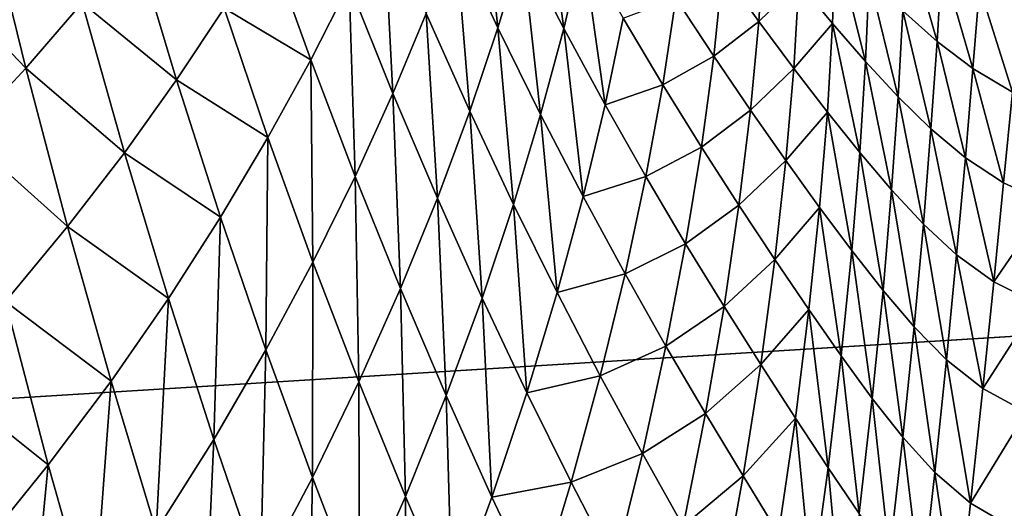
# Model space of a CAD drawing. Header units: metres. Extents: x -36 to 82, y -104 to 104.
# Tile 142 of 245: x 68.288 to 69.042, y -4.42 to -4.045. Entities that reach past the tile are written whole.
import ezdxf

# ---------------------------------------------------------------- set-up
doc = ezdxf.new("R2010")
doc.units = ezdxf.units.M
doc.layers.add('solid_FIT-SHOWER-153_SW0001', color=7, linetype='CONTINUOUS')

msp = doc.modelspace()

# ---------------------------------------------------------------- linework, layer by layer
at = {"layer": 'solid_FIT-SHOWER-153_SW0001'}
for points in [[(77, -6.5, -1), (59.5, 6.5, -1), (59.5, -6.5, -1)], [(77, -6.5, -1), (77, -2.257359, -1), (59.5, 6.5, -1)], [(58.992603, -4.476045, 12.505337), (59.093636, -2.99556, 12.779936), (78.5, -3.258736, 12.739272)], [(58.992603, -4.476045, 12.505337), (78.5, -3.258736, 12.739272), (78.5, -4.86164, 12.415147)], [(78.5, -4.86164, -27.415146), (78.5, -3.258736, -27.739273), (62.709797, -3.343356, -27.725527)], [(59.73016, -3.260206, 14.509957), (59.61993, -4.870188, 14.210364), (80.699997, -3.569153, 14.461868)], [(78.5, -4.86164, -27.415146), (62.294567, -3.343642, -27.725481), (52, -4.931117, -27.398083)], [(78.5, -4.86164, -27.415146), (62.709797, -3.343356, -27.725527), (62.294567, -3.343642, -27.725481)], [(59.61993, -4.870188, 14.210364), (80.699997, -5.324776, 14.103455), (80.699997, -3.569153, 14.461868)], [(68.621605, -3.98153, -30.013781), (68.640999, -3.924992, -30.097795), (68.654137, -4.05153, -30.028191)], [(68.640999, -3.924992, -30.097795), (68.672668, -3.990287, -30.116922), (68.654137, -4.05153, -30.028191)], [(68.672668, -3.990287, -30.116922), (68.68821, -3.932026, -30.208389), (68.704491, -4.052233, -30.136267)], [(68.68821, -3.932026, -30.208389), (68.719147, -3.989718, -30.232534), (68.704491, -4.052233, -30.136267)], [(68.215591, -4.002082, -29.523525), (68.261719, -3.958285, -29.567347), (68.292252, -4.082598, -29.553675)], [(68.261719, -3.958285, -29.567347), (68.335526, -4.032542, -29.604443), (68.292252, -4.082598, -29.553675)], [(68.540077, -4.018154, -29.848843), (68.566322, -3.962131, -29.922771), (68.573616, -4.102027, -29.854124)], [(68.566322, -3.962131, -29.922771), (68.599182, -4.040597, -29.932518), (68.573616, -4.102027, -29.854124)], [(68.335526, -4.032542, -29.604443), (68.375336, -3.983126, -29.658449), (68.407883, -4.091531, -29.65172)], [(68.375336, -3.983126, -29.658449), (68.444321, -4.036699, -29.712702), (68.407883, -4.091531, -29.65172)], [(68.444321, -4.036699, -29.712702), (68.477409, -3.983102, -29.776663), (68.510658, -4.076063, -29.777758)], [(68.477409, -3.983102, -29.776663), (68.540077, -4.018154, -29.848843), (68.510658, -4.076063, -29.777758)], [(68.599182, -4.040597, -29.932518), (68.621605, -3.98153, -30.013781), (68.632523, -4.115611, -29.942327)], [(68.621605, -3.98153, -30.013781), (68.654137, -4.05153, -30.028191), (68.632523, -4.115611, -29.942327)], [(68.826263, -4.007971, -30.537018), (68.857941, -3.983226, -30.696096), (68.853958, -4.046674, -30.57288)], [(68.853958, -4.046674, -30.57288), (68.857941, -3.983226, -30.696096), (68.884636, -4.016971, -30.737419)], [(68.964371, -4.038746, -31.00992), (68.966721, -3.978609, -31.156147), (68.990578, -4.062033, -31.05875)], [(68.966721, -3.978609, -31.156147), (68.994156, -4.000673, -31.209507), (68.990578, -4.062033, -31.05875)], [(68.654137, -4.05153, -30.028191), (68.672668, -3.990287, -30.116922), (68.686836, -4.118045, -30.042828)], [(68.672668, -3.990287, -30.116922), (68.704491, -4.052233, -30.136267), (68.686836, -4.118045, -30.042828)], [(68.704491, -4.052233, -30.136267), (68.719147, -3.989718, -30.232534), (68.736176, -4.110735, -30.155996)], [(68.719147, -3.989718, -30.232534), (68.749954, -4.044139, -30.25704), (68.736176, -4.110735, -30.155996)], [(68.884636, -4.016971, -30.737419), (68.912743, -3.9858, -30.91436), (68.910576, -4.048395, -30.779463)], [(68.910576, -4.048395, -30.779463), (68.912743, -3.9858, -30.91436), (68.935844, -4.077572, -30.822283)], [(68.912743, -3.9858, -30.91436), (68.938614, -4.013302, -30.961792), (68.935844, -4.077572, -30.822283)], [(77, -4, -14), (59.5, -6.5, -14), (59.5, -4, -14)], [(77, -6.5, -14), (59.5, -6.5, -14), (77, -4, -14)], [(68.215591, -4.002082, -29.523525), (68.292252, -4.082598, -29.553675), (68.245346, -4.133107, -29.506411)], [(68.990578, -4.062033, -31.05875), (68.994156, -4.000673, -31.209507), (69.018127, -4.082922, -31.108282)], [(68.994156, -4.000673, -31.209507), (69.023018, -4.020441, -31.263512), (69.018127, -4.082922, -31.108282)], [(68.790466, -4.028838, -30.390617), (68.826263, -4.007971, -30.537018), (68.819473, -4.073344, -30.421017)], [(68.819473, -4.073344, -30.421017), (68.826263, -4.007971, -30.537018), (68.853958, -4.046674, -30.57288)], [(68.935844, -4.077572, -30.822283), (68.938614, -4.013302, -30.961792), (68.960762, -4.104534, -30.865871)], [(68.938614, -4.013302, -30.961792), (68.964371, -4.038746, -31.00992), (68.960762, -4.104534, -30.865871)], [(68.510658, -4.076063, -29.777758), (68.540077, -4.018154, -29.848843), (68.544746, -4.165628, -29.778721)], [(68.540077, -4.018154, -29.848843), (68.573616, -4.102027, -29.854124), (68.544746, -4.165628, -29.778721)], [(68.853958, -4.046674, -30.57288), (68.884636, -4.016971, -30.737419), (68.880753, -4.082723, -30.609482)], [(68.880753, -4.082723, -30.609482), (68.884636, -4.016971, -30.737419), (68.910576, -4.048395, -30.779463)], [(69.018127, -4.082922, -31.108282), (69.023018, -4.020441, -31.263512), (69.04834, -4.100979, -31.158531)], [(69.023018, -4.020441, -31.263512), (69.054405, -4.037477, -31.318178), (69.04834, -4.100979, -31.158531)], [(68.749954, -4.044139, -30.25704), (68.790466, -4.028838, -30.390617), (68.780357, -4.095279, -30.282028)], [(68.780357, -4.095279, -30.282028), (68.790466, -4.028838, -30.390617), (68.819473, -4.073344, -30.421017)], [(68.292252, -4.082598, -29.553675), (68.335526, -4.032542, -29.604443), (68.36792, -4.147395, -29.59391)], [(68.335526, -4.032542, -29.604443), (68.407883, -4.091531, -29.65172), (68.36792, -4.147395, -29.59391)], [(68.407883, -4.091531, -29.65172), (68.444321, -4.036699, -29.712702), (68.477905, -4.135661, -29.709648)], [(68.444321, -4.036699, -29.712702), (68.510658, -4.076063, -29.777758), (68.477905, -4.135661, -29.709648)], [(68.573616, -4.102027, -29.854124), (68.599182, -4.040597, -29.932518), (68.607681, -4.182356, -29.859465)], [(68.599182, -4.040597, -29.932518), (68.632523, -4.115611, -29.942327), (68.607681, -4.182356, -29.859465)], [(68.960762, -4.104534, -30.865871), (68.964371, -4.038746, -31.00992), (68.985931, -4.129206, -30.910229)], [(68.964371, -4.038746, -31.00992), (68.990578, -4.062033, -31.05875), (68.985931, -4.129206, -30.910229)], [(68.632523, -4.115611, -29.942327), (68.654137, -4.05153, -30.028191), (68.666054, -4.187006, -29.95237)], [(68.654137, -4.05153, -30.028191), (68.686836, -4.118045, -30.042828), (68.666054, -4.187006, -29.95237)], [(68.736176, -4.110735, -30.155996), (68.749954, -4.044139, -30.25704), (68.780357, -4.095279, -30.282028)], [(68.819473, -4.073344, -30.421017), (68.853958, -4.046674, -30.57288), (68.847618, -4.114852, -30.452133)], [(68.847618, -4.114852, -30.452133), (68.853958, -4.046674, -30.57288), (68.880753, -4.082723, -30.609482)], [(68.880753, -4.082723, -30.609482), (68.910576, -4.048395, -30.779463), (68.906555, -4.116232, -30.646887)], [(68.906555, -4.116232, -30.646887), (68.910576, -4.048395, -30.779463), (68.93145, -4.147292, -30.685146)], [(68.910576, -4.048395, -30.779463), (68.935844, -4.077572, -30.822283), (68.93145, -4.147292, -30.685146)], [(68.686836, -4.118045, -30.042828), (68.704491, -4.052233, -30.136267), (68.719398, -4.180943, -30.057875)], [(68.704491, -4.052233, -30.136267), (68.736176, -4.110735, -30.155996), (68.719398, -4.180943, -30.057875)], [(68.985931, -4.129206, -30.910229), (68.990578, -4.062033, -31.05875), (69.012367, -4.15137, -30.955349)], [(68.990578, -4.062033, -31.05875), (69.018127, -4.082922, -31.108282), (69.012367, -4.15137, -30.955349)], [(68.780357, -4.095279, -30.282028), (68.819473, -4.073344, -30.421017), (68.810059, -4.143122, -30.307673)], [(68.810059, -4.143122, -30.307673), (68.819473, -4.073344, -30.421017), (68.847618, -4.114852, -30.452133)], [(68.477905, -4.135661, -29.709648), (68.510658, -4.076063, -29.777758), (68.512398, -4.231188, -29.706453)], [(68.510658, -4.076063, -29.777758), (68.544746, -4.165628, -29.778721), (68.512398, -4.231188, -29.706453)], [(68.93145, -4.147292, -30.685146), (68.935844, -4.077572, -30.822283), (68.955742, -4.175958, -30.724251)], [(68.935844, -4.077572, -30.822283), (68.960762, -4.104534, -30.865871), (68.955742, -4.175958, -30.724251)], [(68.245346, -4.133107, -29.506411), (68.292252, -4.082598, -29.553675), (68.324249, -4.204086, -29.539507)], [(68.292252, -4.082598, -29.553675), (68.36792, -4.147395, -29.59391), (68.324249, -4.204086, -29.539507)], [(68.847618, -4.114852, -30.452133), (68.880753, -4.082723, -30.609482), (68.874687, -4.153462, -30.48407)], [(68.874687, -4.153462, -30.48407), (68.880753, -4.082723, -30.609482), (68.906555, -4.116232, -30.646887)], [(69.012367, -4.15137, -30.955349), (69.018127, -4.082922, -31.108282), (69.041565, -4.170596, -31.001245)], [(69.018127, -4.082922, -31.108282), (69.04834, -4.100979, -31.158531), (69.041565, -4.170596, -31.001245)], [(68.36792, -4.147395, -29.59391), (68.407883, -4.091531, -29.65172), (68.44162, -4.196736, -29.64468)], [(68.407883, -4.091531, -29.65172), (68.477905, -4.135661, -29.709648), (68.44162, -4.196736, -29.64468)], [(68.736176, -4.110735, -30.155996), (68.780357, -4.095279, -30.282028), (68.76741, -4.165751, -30.176249)], [(68.76741, -4.165751, -30.176249), (68.780357, -4.095279, -30.282028), (68.810059, -4.143122, -30.307673)], [(68.544746, -4.165628, -29.778721), (68.573616, -4.102027, -29.854124), (68.579437, -4.251565, -29.779737)], [(68.573616, -4.102027, -29.854124), (68.607681, -4.182356, -29.859465), (68.579437, -4.251565, -29.779737)], [(69.041565, -4.170596, -31.001245), (69.04834, -4.100979, -31.158531), (69.075478, -4.186165, -31.047976)], [(68.719398, -4.180943, -30.057875), (68.736176, -4.110735, -30.155996), (68.76741, -4.165751, -30.176249)], [(68.955742, -4.175958, -30.724251), (68.960762, -4.104534, -30.865871), (68.980095, -4.202183, -30.764193)], [(68.960762, -4.104534, -30.865871), (68.985931, -4.129206, -30.910229), (68.980095, -4.202183, -30.764193)], [(68.607681, -4.182356, -29.859465), (68.632523, -4.115611, -29.942327), (68.641998, -4.25894, -29.865044)], [(68.632523, -4.115611, -29.942327), (68.666054, -4.187006, -29.95237), (68.641998, -4.25894, -29.865044)], [(68.666054, -4.187006, -29.95237), (68.686836, -4.118045, -30.042828), (68.699493, -4.254614, -29.962845)], [(68.686836, -4.118045, -30.042828), (68.719398, -4.180943, -30.057875), (68.699493, -4.254614, -29.962845)], [(68.810059, -4.143122, -30.307673), (68.847618, -4.114852, -30.452133), (68.838791, -4.187719, -30.334103)], [(68.838791, -4.187719, -30.334103), (68.847618, -4.114852, -30.452133), (68.874687, -4.153462, -30.48407)], [(68.874687, -4.153462, -30.48407), (68.906555, -4.116232, -30.646887), (68.900558, -4.189295, -30.516886)], [(68.900558, -4.189295, -30.516886), (68.906555, -4.116232, -30.646887), (68.925285, -4.222452, -30.550636)], [(68.906555, -4.116232, -30.646887), (68.93145, -4.147292, -30.685146), (68.925285, -4.222452, -30.550636)], [(68.245346, -4.133107, -29.506411), (68.324249, -4.204086, -29.539507), (68.276672, -4.2614, -29.488777)], [(68.980095, -4.202183, -30.764193), (68.985931, -4.129206, -30.910229), (69.005623, -4.225775, -30.804962)], [(68.985931, -4.129206, -30.910229), (69.012367, -4.15137, -30.955349), (69.005623, -4.225775, -30.804962)], [(68.44162, -4.196736, -29.64468), (68.477905, -4.135661, -29.709648), (68.476364, -4.298482, -29.637487)], [(68.477905, -4.135661, -29.709648), (68.512398, -4.231188, -29.706453), (68.476364, -4.298482, -29.637487)], [(68.324249, -4.204086, -29.539507), (68.36792, -4.147395, -29.59391), (68.401604, -4.259069, -29.583054)], [(68.36792, -4.147395, -29.59391), (68.44162, -4.196736, -29.64468), (68.401604, -4.259069, -29.583054)], [(68.76741, -4.165751, -30.176249), (68.810059, -4.143122, -30.307673), (68.797905, -4.217234, -30.197212)], [(68.797905, -4.217234, -30.197212), (68.810059, -4.143122, -30.307673), (68.838791, -4.187719, -30.334103)], [(68.925285, -4.222452, -30.550636), (68.93145, -4.147292, -30.685146), (68.949188, -4.253015, -30.585312)], [(68.93145, -4.147292, -30.685146), (68.955742, -4.175958, -30.724251), (68.949188, -4.253015, -30.585312)], [(68.838791, -4.187719, -30.334103), (68.874687, -4.153462, -30.48407), (68.866295, -4.229157, -30.361427)], [(68.866295, -4.229157, -30.361427), (68.874687, -4.153462, -30.48407), (68.900558, -4.189295, -30.516886)], [(69.005623, -4.225775, -30.804962), (69.012367, -4.15137, -30.955349), (69.034004, -4.246317, -30.846569)], [(69.012367, -4.15137, -30.955349), (69.041565, -4.170596, -31.001245), (69.034004, -4.246317, -30.846569)], [(68.512398, -4.231188, -29.706453), (68.544746, -4.165628, -29.778721), (68.5476, -4.323015, -29.703302)], [(68.544746, -4.165628, -29.778721), (68.579437, -4.251565, -29.779737), (68.5476, -4.323015, -29.703302)], [(68.719398, -4.180943, -30.057875), (68.76741, -4.165751, -30.176249), (68.751518, -4.240147, -30.073481)], [(68.751518, -4.240147, -30.073481), (68.76741, -4.165751, -30.176249), (68.797905, -4.217234, -30.197212)], [(69.034004, -4.246317, -30.846569), (69.041565, -4.170596, -31.001245), (69.075478, -4.186165, -31.047976)], [(68.949188, -4.253015, -30.585312), (68.955742, -4.175958, -30.724251), (68.972946, -4.280966, -30.620897)], [(68.955742, -4.175958, -30.724251), (68.980095, -4.202183, -30.764193), (68.972946, -4.280966, -30.620897)], [(68.579437, -4.251565, -29.779737), (68.607681, -4.182356, -29.859465), (68.614471, -4.333636, -29.780998)], [(68.607681, -4.182356, -29.859465), (68.641998, -4.25894, -29.865044), (68.614471, -4.333636, -29.780998)], [(68.641998, -4.25894, -29.865044), (68.666054, -4.187006, -29.95237), (68.676285, -4.331567, -29.871071)], [(68.666054, -4.187006, -29.95237), (68.699493, -4.254614, -29.962845), (68.676285, -4.331567, -29.871071)], [(68.699493, -4.254614, -29.962845), (68.719398, -4.180943, -30.057875), (68.751518, -4.240147, -30.073481)], [(69.034004, -4.246317, -30.846569), (69.075478, -4.186165, -31.047976), (69.067459, -4.263084, -30.889072)], [(68.797905, -4.217234, -30.197212), (68.838791, -4.187719, -30.334103), (68.827347, -4.265209, -30.219023)], [(68.827347, -4.265209, -30.219023), (68.838791, -4.187719, -30.334103), (68.866295, -4.229157, -30.361427)], [(68.866295, -4.229157, -30.361427), (68.900558, -4.189295, -30.516886), (68.892426, -4.26756, -30.389711)], [(68.892426, -4.26756, -30.389711), (68.900558, -4.189295, -30.516886), (68.917206, -4.303037, -30.419012)], [(68.900558, -4.189295, -30.516886), (68.925285, -4.222452, -30.550636), (68.917206, -4.303037, -30.419012)], [(68.401604, -4.259069, -29.583054), (68.44162, -4.196736, -29.64468), (68.436417, -4.367271, -29.572027)], [(68.44162, -4.196736, -29.64468), (68.476364, -4.298482, -29.637487), (68.436417, -4.367271, -29.572027)], [(68.972946, -4.280966, -30.620897), (68.980095, -4.202183, -30.764193), (68.997803, -4.306139, -30.657377)], [(68.980095, -4.202183, -30.764193), (69.005623, -4.225775, -30.804962), (68.997803, -4.306139, -30.657377)], [(68.276672, -4.2614, -29.488777), (68.324249, -4.204086, -29.539507), (68.357651, -4.322434, -29.524998)], [(68.324249, -4.204086, -29.539507), (68.401604, -4.259069, -29.583054), (68.357651, -4.322434, -29.524998)], [(68.751518, -4.240147, -30.073481), (68.797905, -4.217234, -30.197212), (68.782875, -4.295575, -30.089846)], [(68.782875, -4.295575, -30.089846), (68.797905, -4.217234, -30.197212), (68.827347, -4.265209, -30.219023)], [(68.917206, -4.303037, -30.419012), (68.925285, -4.222452, -30.550636), (68.940948, -4.335697, -30.449316)], [(68.925285, -4.222452, -30.550636), (68.949188, -4.253015, -30.585312), (68.940948, -4.335697, -30.449316)], [(68.476364, -4.298482, -29.637487), (68.512398, -4.231188, -29.706453), (68.51194, -4.396464, -29.630335)], [(68.512398, -4.231188, -29.706453), (68.5476, -4.323015, -29.703302), (68.51194, -4.396464, -29.630335)], [(68.827347, -4.265209, -30.219023), (68.866295, -4.229157, -30.361427), (68.855446, -4.30975, -30.241802)], [(68.855446, -4.30975, -30.241802), (68.866295, -4.229157, -30.361427), (68.892426, -4.26756, -30.389711)], [(68.997803, -4.306139, -30.657377), (69.005623, -4.225775, -30.804962), (69.025597, -4.328139, -30.694763)], [(69.005623, -4.225775, -30.804962), (69.034004, -4.246317, -30.846569), (69.025597, -4.328139, -30.694763)], [(68.699493, -4.254614, -29.962845), (68.751518, -4.240147, -30.073481), (68.732513, -4.31832, -29.973907)], [(68.732513, -4.31832, -29.973907), (68.751518, -4.240147, -30.073481), (68.782875, -4.295575, -30.089846)], [(69.025597, -4.328139, -30.694763), (69.034004, -4.246317, -30.846569), (69.067459, -4.263084, -30.889072)], [(68.5476, -4.323015, -29.703302), (68.579437, -4.251565, -29.779737), (68.583252, -4.410862, -29.700397)], [(68.579437, -4.251565, -29.779737), (68.614471, -4.333636, -29.780998), (68.583252, -4.410862, -29.700397)], [(68.676285, -4.331567, -29.871071), (68.699493, -4.254614, -29.962845), (68.732513, -4.31832, -29.973907)], [(68.940948, -4.335697, -30.449316), (68.949188, -4.253015, -30.585312), (68.964378, -4.365548, -30.480606)], [(68.949188, -4.253015, -30.585312), (68.972946, -4.280966, -30.620897), (68.964378, -4.365548, -30.480606)], [(68.225014, -4.319131, -29.442005), (68.276672, -4.2614, -29.488777), (68.30954, -4.386606, -29.470776)], [(68.276672, -4.2614, -29.488777), (68.357651, -4.322434, -29.524998), (68.30954, -4.386606, -29.470776)], [(68.357651, -4.322434, -29.524998), (68.401604, -4.259069, -29.583054), (68.392326, -4.437312, -29.510302)], [(68.401604, -4.259069, -29.583054), (68.436417, -4.367271, -29.572027), (68.392326, -4.437312, -29.510302)], [(68.614471, -4.333636, -29.780998), (68.641998, -4.25894, -29.865044), (68.649559, -4.411588, -29.782721)], [(68.641998, -4.25894, -29.865044), (68.676285, -4.331567, -29.871071), (68.649559, -4.411588, -29.782721)], [(68.782875, -4.295575, -30.089846), (68.827347, -4.265209, -30.219023), (68.813126, -4.347224, -30.107121)], [(68.813126, -4.347224, -30.107121), (68.827347, -4.265209, -30.219023), (68.855446, -4.30975, -30.241802)], [(68.855446, -4.30975, -30.241802), (68.892426, -4.26756, -30.389711), (68.882019, -4.350975, -30.265617)], [(68.882019, -4.350975, -30.265617), (68.892426, -4.26756, -30.389711), (68.907066, -4.389006, -30.290531)], [(68.892426, -4.26756, -30.389711), (68.917206, -4.303037, -30.419012), (68.907066, -4.389006, -30.290531)], [(69.025597, -4.328139, -30.694763), (69.067459, -4.263084, -30.889072), (69.058807, -4.34624, -30.733114)], [(68.964378, -4.365548, -30.480606), (68.972946, -4.280966, -30.620897), (68.988815, -4.392456, -30.512865)], [(68.972946, -4.280966, -30.620897), (68.997803, -4.306139, -30.657377), (68.988815, -4.392456, -30.512865)], [(68.436417, -4.367271, -29.572027), (68.476364, -4.298482, -29.637487), (68.472206, -4.471659, -29.561031)], [(68.476364, -4.298482, -29.637487), (68.51194, -4.396464, -29.630335), (68.472206, -4.471659, -29.561031)], [(68.732513, -4.31832, -29.973907), (68.782875, -4.295575, -30.089846), (68.764786, -4.378001, -29.985777)], [(68.764786, -4.378001, -29.985777), (68.782875, -4.295575, -30.089846), (68.813126, -4.347224, -30.107121)], [(68.907066, -4.389006, -30.290531), (68.917206, -4.303037, -30.419012), (68.930885, -4.423968, -30.316528)], [(68.917206, -4.303037, -30.419012), (68.940948, -4.335697, -30.449316), (68.930885, -4.423968, -30.316528)], [(68.988815, -4.392456, -30.512865), (68.997803, -4.306139, -30.657377), (69.016289, -4.416049, -30.546099)], [(68.997803, -4.306139, -30.657377), (69.025597, -4.328139, -30.694763), (69.016289, -4.416049, -30.546099)], [(68.813126, -4.347224, -30.107121), (68.855446, -4.30975, -30.241802), (68.841957, -4.395147, -30.125431)], [(68.841957, -4.395147, -30.125431), (68.855446, -4.30975, -30.241802), (68.882019, -4.350975, -30.265617)], [(68.225014, -4.319131, -29.442005), (68.30954, -4.386606, -29.470776), (68.25708, -4.451356, -29.420664)], [(68.30954, -4.386606, -29.470776), (68.357651, -4.322434, -29.524998), (68.343864, -4.508356, -29.452564)], [(68.357651, -4.322434, -29.524998), (68.392326, -4.437312, -29.510302), (68.343864, -4.508356, -29.452564)], [(68.51194, -4.396464, -29.630335), (68.5476, -4.323015, -29.703302), (68.548096, -4.490364, -29.623423)], [(68.5476, -4.323015, -29.703302), (68.583252, -4.410862, -29.700397), (68.548096, -4.490364, -29.623423)], [(68.676285, -4.331567, -29.871071), (68.732513, -4.31832, -29.973907), (68.710213, -4.400086, -29.877716)], [(68.710213, -4.400086, -29.877716), (68.732513, -4.31832, -29.973907), (68.764786, -4.378001, -29.985777)], [(69.016289, -4.416049, -30.546099), (69.025597, -4.328139, -30.694763), (69.058807, -4.34624, -30.733114)], [(68.583252, -4.410862, -29.700397), (68.614471, -4.333636, -29.780998), (68.619087, -4.494433, -29.697964)], [(68.614471, -4.333636, -29.780998), (68.649559, -4.411588, -29.782721), (68.619087, -4.494433, -29.697964)], [(68.649559, -4.411588, -29.782721), (68.676285, -4.331567, -29.871071), (68.710213, -4.400086, -29.877716)], [(68.930885, -4.423968, -30.316528), (68.940948, -4.335697, -30.449316), (68.954254, -4.455901, -30.343592)], [(68.940948, -4.335697, -30.449316), (68.964378, -4.365548, -30.480606), (68.954254, -4.455901, -30.343592)], [(68.764786, -4.378001, -29.985777), (68.813126, -4.347224, -30.107121), (68.795937, -4.433623, -29.998611)], [(68.795937, -4.433623, -29.998611), (68.813126, -4.347224, -30.107121), (68.841957, -4.395147, -30.125431)], [(68.841957, -4.395147, -30.125431), (68.882019, -4.350975, -30.265617), (68.869148, -4.439459, -30.144854)], [(68.869148, -4.439459, -30.144854), (68.882019, -4.350975, -30.265617), (68.894684, -4.480281, -30.165455)], [(68.882019, -4.350975, -30.265617), (68.907066, -4.389006, -30.290531), (68.894684, -4.480281, -30.165455)], [(69.016289, -4.416049, -30.546099), (69.058807, -4.34624, -30.733114), (69.049492, -4.435606, -30.580376)], [(68.392326, -4.437312, -29.510302), (68.436417, -4.367271, -29.572027), (68.428154, -4.548335, -29.495621)], [(68.436417, -4.367271, -29.572027), (68.472206, -4.471659, -29.561031), (68.428154, -4.548335, -29.495621)], [(68.954254, -4.455901, -30.343592), (68.964378, -4.365548, -30.480606), (68.978569, -4.484698, -30.371696)], [(68.964378, -4.365548, -30.480606), (68.988815, -4.392456, -30.512865), (68.978569, -4.484698, -30.371696)], [(68.710213, -4.400086, -29.877716), (68.764786, -4.378001, -29.985777), (68.743431, -4.464328, -29.885204)], [(68.743431, -4.464328, -29.885204), (68.764786, -4.378001, -29.985777), (68.795937, -4.433623, -29.998611)], [(68.25708, -4.451356, -29.420664), (68.30954, -4.386606, -29.470776), (68.290794, -4.580155, -29.399078)], [(68.30954, -4.386606, -29.470776), (68.343864, -4.508356, -29.452564), (68.290794, -4.580155, -29.399078)], [(68.894684, -4.480281, -30.165455), (68.907066, -4.389006, -30.290531), (68.918861, -4.517761, -30.18722)], [(68.907066, -4.389006, -30.290531), (68.930885, -4.423968, -30.316528), (68.918861, -4.517761, -30.18722)], [(68.472206, -4.471659, -29.561031), (68.51194, -4.396464, -29.630335), (68.508759, -4.57187, -29.550272)], [(68.51194, -4.396464, -29.630335), (68.548096, -4.490364, -29.623423), (68.508759, -4.57187, -29.550272)], [(68.795937, -4.433623, -29.998611), (68.841957, -4.395147, -30.125431), (68.825645, -4.485216, -30.012547)], [(68.825645, -4.485216, -30.012547), (68.841957, -4.395147, -30.125431), (68.869148, -4.439459, -30.144854)], [(68.978569, -4.484698, -30.371696), (68.988815, -4.392456, -30.512865), (69.005997, -4.510014, -30.400854)], [(68.988815, -4.392456, -30.512865), (69.016289, -4.416049, -30.546099), (69.005997, -4.510014, -30.400854)], [(68.649559, -4.411588, -29.782721), (68.710213, -4.400086, -29.877716), (68.68438, -4.485226, -29.78508)], [(68.68438, -4.485226, -29.78508), (68.710213, -4.400086, -29.877716), (68.743431, -4.464328, -29.885204)], [(68.548096, -4.490364, -29.623423), (68.583252, -4.410862, -29.700397), (68.584602, -4.579837, -29.616987)], [(68.583252, -4.410862, -29.700397), (68.619087, -4.494433, -29.697964), (68.584602, -4.579837, -29.616987)], [(68.619087, -4.494433, -29.697964), (68.649559, -4.411588, -29.782721), (68.68438, -4.485226, -29.78508)], [(69.005997, -4.510014, -30.400854), (69.016289, -4.416049, -30.546099), (69.049492, -4.435606, -30.580376)]]:
    msp.add_3dface(points, dxfattribs=at)

doc.saveas('drawing.dxf')
